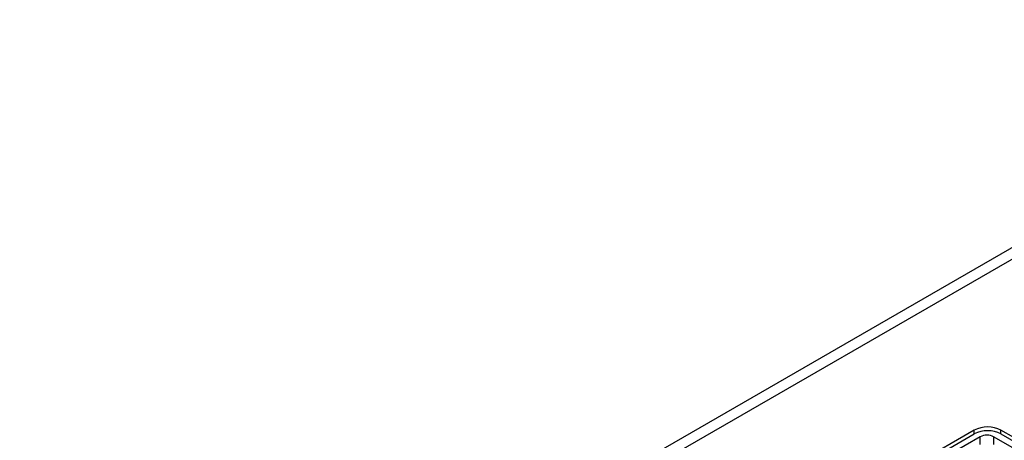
# Model space of a CAD drawing. Header units: millimetres. Extents: x 0 to 420, y 0 to 297.
# Tile 92 of 106: x 314 to 340, y 262 to 273. Entities that reach past the tile are written whole.
import ezdxf

# ---------------------------------------------------------------- set-up
doc = ezdxf.new("R2010")
doc.units = ezdxf.units.MM

msp = doc.modelspace()

# ---------------------------------------------------------------- linework, layer by layer
at = {"color": 7, "linetype": 'Continuous', "lineweight": 25}
for p, q in [((351.034, 273.582), (319.427, 255.335)), ((350.964, 273.235), (309.103, 249.069)), ((338.978, 262.356), (335.973, 260.621)), ((335.973, 260.519), (338.978, 262.254)), ((338.978, 262.254), (338.978, 262.356)), ((342.16, 260.928), (339.685, 262.356)), ((339.685, 262.254), (339.685, 262.356)), ((339.685, 262.254), (342.16, 260.825)), ((339.138, 262.182), (336.168, 260.468)), ((341.966, 260.754), (339.491, 262.182))]:
    msp.add_line(p, q, dxfattribs=at)
at = {"color": 8, "linetype": 'Continuous', "lineweight": 25}
for p, q in [((339.138, 261.976), (339.138, 262.182)), ((339.491, 262.182), (339.491, 261.976))]:
    msp.add_line(p, q, dxfattribs=at)
at = {"color": 7, "linetype": 'Continuous', "lineweight": 25}
for centre, radius in [((339.332, 261.674), 0.769), ((339.332, 261.572), 0.769), ((339.315, 261.841), 0.384)]:
    msp.add_arc(centre, radius, 62.6097, 117.3903, dxfattribs=at)

doc.saveas('drawing.dxf')
